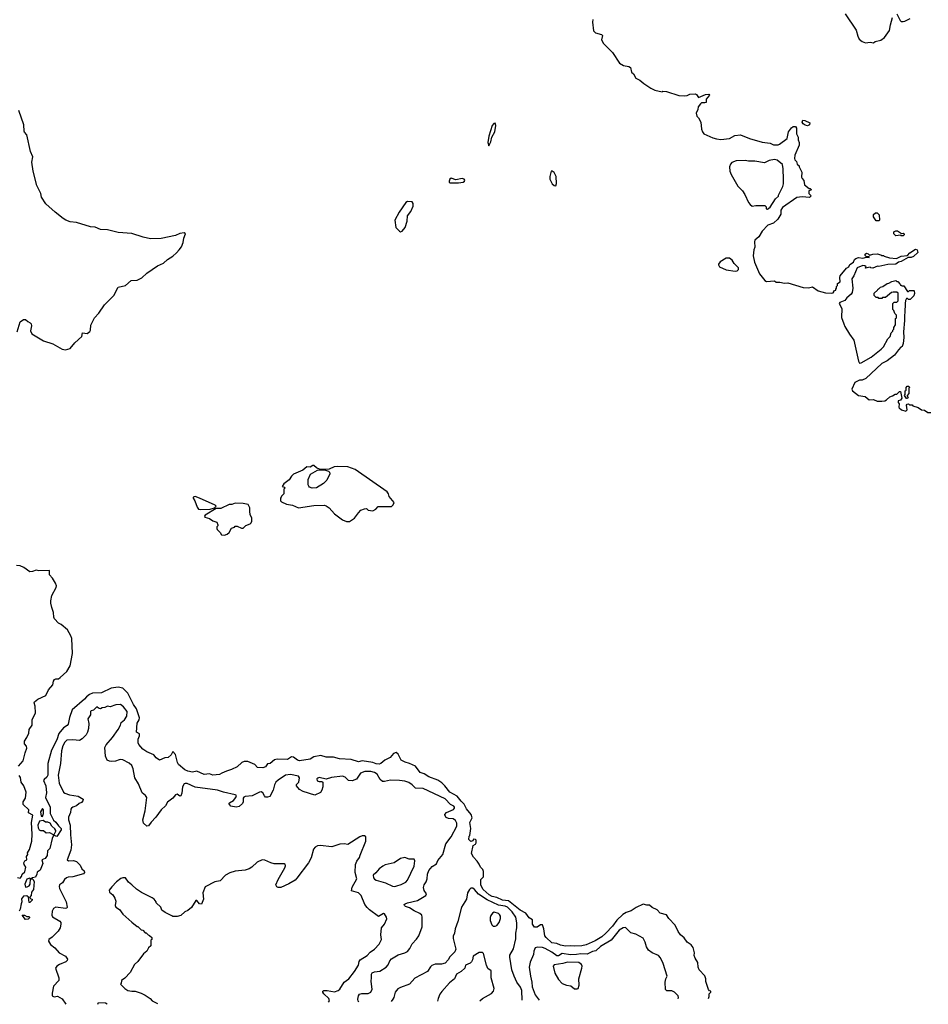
# Model space of a CAD drawing. Extents: x 2239781 to 2394849, y 665654 to 770575.
# Tile 60 of 147: x 2334820 to 2344998, y 669919 to 680941. Entities that reach past the tile are written whole.
import ezdxf

# ---------------------------------------------------------------- set-up
doc = ezdxf.new("R2010")
doc.units = 0

msp = doc.modelspace()

# ---------------------------------------------------------------- linework, layer by layer
at = {"layer": '0CON10XD'}
for points in [[(2344067, 681005), (2344190, 680825), (2344208, 680755), (2344224, 680724), (2344255, 680698), (2344295, 680683), (2344345, 680688), (2344385, 680683), (2344403, 680697), (2344465, 680712), (2344505, 680740), (2344561, 680819), (2344573, 680885), (2344598, 680965)], [(2344645, 681007), (2344681, 680931), (2344692, 680922), (2344715, 680920), (2344735, 680926), (2344794, 680956)], [(2341241, 680945), (2341238, 680915), (2341249, 680815), (2341268, 680795), (2341338, 680775), (2341350, 680765), (2341336, 680715), (2341359, 680675), (2341460, 680575), (2341538, 680455), (2341585, 680430), (2341645, 680416), (2341660, 680405), (2341672, 680355), (2341696, 680336), (2341721, 680285), (2341750, 680270), (2341767, 680265), (2341811, 680225), (2341888, 680175), (2341935, 680154), (2342015, 680132), (2342025, 680140), (2342065, 680137), (2342202, 680092), (2342265, 680088), (2342297, 680093), (2342325, 680108), (2342385, 680110), (2342400, 680105), (2342425, 680070), (2342500, 680105), (2342539, 680109), (2342547, 680095), (2342508, 680052), (2342508, 680015), (2342495, 680010), (2342458, 680012), (2342445, 680000), (2342420, 679965), (2342417, 679935), (2342397, 679893), (2342405, 679860), (2342423, 679843), (2342449, 679795), (2342456, 679715), (2342467, 679685), (2342482, 679665), (2342585, 679620), (2342625, 679607), (2342675, 679600), (2342769, 679611), (2342830, 679645), (2342895, 679653), (2342995, 679610), (2343135, 679570), (2343225, 679557), (2343265, 679542), (2343315, 679542), (2343332, 679548), (2343415, 679610), (2343433, 679685), (2343465, 679732), (2343485, 679747), (2343510, 679745), (2343520, 679725), (2343520, 679665), (2343540, 679625), (2343540, 679595), (2343552, 679565), (2343552, 679535), (2343502, 679425), (2343498, 679388), (2343503, 679373), (2343522, 679352), (2343530, 679325), (2343550, 679305), (2343550, 679295), (2343582, 679235), (2343578, 679178), (2343583, 679163), (2343602, 679142), (2343612, 679092), (2343662, 679052), (2343675, 679050), (2343688, 679035), (2343660, 679025), (2343660, 678995), (2343677, 678977), (2343680, 678965), (2343665, 678950), (2343585, 678957), (2343525, 678952), (2343365, 678837), (2343345, 678808), (2343346, 678765), (2343313, 678707), (2343265, 678665), (2343199, 678641), (2343136, 678575), (2343099, 678511), (2343055, 678472), (2343050, 678455), (2343053, 678395), (2343043, 678363), (2343037, 678297), (2343052, 678225), (2343106, 678096), (2343165, 678022), (2343185, 678012), (2343275, 678018), (2343295, 678002), (2343335, 678002), (2343385, 677990), (2343425, 677997), (2343595, 677942), (2343655, 677940), (2343699, 677949), (2343765, 677905), (2343845, 677884), (2343915, 677880), (2343930, 677885), (2343940, 677895), (2343940, 677905), (2343960, 677915), (2343960, 677925), (2343970, 677935), (2343970, 677955), (2343980, 677965), (2343982, 677988), (2344010, 678005), (2344006, 678055), (2344010, 678075), (2344081, 678159), (2344106, 678175), (2344119, 678201), (2344160, 678225), (2344172, 678255), (2344185, 678268), (2344215, 678278), (2344265, 678272), (2344305, 678282), (2344335, 678280), (2344335, 678290), (2344305, 678288), (2344292, 678302), (2344289, 678315), (2344305, 678329), (2344325, 678320), (2344335, 678308), (2344355, 678308), (2344375, 678318), (2344425, 678320), (2344465, 678310), (2344475, 678300), (2344495, 678300), (2344503, 678293), (2344564, 678274), (2344642, 678268), (2344695, 678293), (2344765, 678303), (2344790, 678330), (2344855, 678373), (2344874, 678364), (2344880, 678335), (2344830, 678290), (2344805, 678280), (2344772, 678278), (2344695, 678236), (2344665, 678228), (2344635, 678203), (2344545, 678199), (2344445, 678178), (2344428, 678182), (2344375, 678160), (2344353, 678163), (2344345, 678170), (2344295, 678160), (2344290, 678165), (2344300, 678175), (2344287, 678187), (2344265, 678191), (2344202, 678165), (2344164, 678075), (2344141, 678039), (2344153, 677935), (2344144, 677886), (2344133, 677867), (2344085, 677827), (2344061, 677799), (2344005, 677776), (2344000, 677765), (2344027, 677707), (2344024, 677606), (2344050, 677535), (2344061, 677505), (2344115, 677420), (2344165, 677355), (2344215, 677117), (2344225, 677097), (2344245, 677099), (2344356, 677164), (2344469, 677251), (2344495, 677280), (2344545, 677370), (2344570, 677395), (2344583, 677437), (2344600, 677455), (2344600, 677465), (2344610, 677475), (2344610, 677495), (2344630, 677525), (2344630, 677595), (2344640, 677605), (2344640, 677635), (2344622, 677652), (2344610, 677685), (2344600, 677695), (2344600, 677765), (2344615, 677780), (2344645, 677780), (2344658, 677792), (2344658, 677878), (2344645, 677890), (2344605, 677892), (2344585, 677888), (2344518, 677832), (2344485, 677830), (2344475, 677820), (2344445, 677820), (2344435, 677830), (2344412, 677832), (2344390, 677855), (2344392, 677878), (2344428, 677912), (2344435, 677930), (2344445, 677930), (2344463, 677947), (2344487, 677953), (2344535, 677988), (2344557, 677993), (2344588, 678012), (2344635, 678020), (2344645, 678010), (2344655, 678010), (2344680, 677985), (2344685, 677970), (2344695, 677970), (2344705, 677960), (2344725, 677960), (2344765, 677900), (2344775, 677900), (2344785, 677910), (2344835, 677910), (2344840, 677905), (2344842, 677875), (2344835, 677850), (2344795, 677810), (2344775, 677810), (2344765, 677820), (2344755, 677820), (2344743, 677797), (2344738, 677765), (2344736, 677665), (2344730, 677635), (2344731, 677575), (2344720, 677445), (2344723, 677385), (2344717, 677315), (2344706, 677284), (2344690, 677275), (2344662, 677245), (2344618, 677185), (2344535, 677122), (2344475, 677092), (2344296, 676924), (2344255, 676906), (2344225, 676904), (2344175, 676881), (2344140, 676805), (2344149, 676785), (2344215, 676734), (2344292, 676722), (2344335, 676687), (2344385, 676690), (2344425, 676670), (2344475, 676669), (2344510, 676675), (2344530, 676685), (2344565, 676720), (2344595, 676730), (2344625, 676750), (2344645, 676750), (2344675, 676780), (2344685, 676780), (2344700, 676705), (2344685, 676682), (2344660, 676675), (2344660, 676655), (2344672, 676642), (2344668, 676605), (2344672, 676595), (2344698, 676575), (2344745, 676558), (2344760, 676575), (2344752, 676625), (2344762, 676638), (2344775, 676640), (2344785, 676630), (2344815, 676630), (2344825, 676620), (2344885, 676600), (2344923, 676573), (2344955, 676570), (2344993, 676543), (2345025, 676542)], [(2334793, 677445), (2334825, 677558), (2334865, 677584), (2334886, 677586), (2334913, 677563), (2334939, 677549), (2334950, 677535), (2334954, 677515), (2334942, 677458), (2334958, 677425), (2335089, 677345), (2335193, 677313), (2335295, 677254), (2335335, 677247), (2335385, 677262), (2335437, 677323), (2335516, 677395), (2335524, 677436), (2335575, 677428), (2335605, 677452), (2335612, 677465), (2335618, 677522), (2335657, 677603), (2335706, 677655), (2335771, 677749), (2335876, 677855), (2335925, 677948), (2336004, 677965), (2336069, 678021), (2336135, 678026), (2336187, 678053), (2336243, 678105), (2336364, 678185), (2336433, 678217), (2336475, 678258), (2336535, 678292), (2336578, 678332), (2336605, 678365), (2336632, 678398), (2336651, 678445), (2336658, 678495), (2336679, 678545), (2336664, 678554), (2336615, 678546), (2336565, 678525), (2336405, 678491), (2336285, 678488), (2336203, 678505), (2336075, 678548), (2335925, 678558), (2335805, 678588), (2335725, 678591), (2335665, 678619), (2335615, 678623), (2335455, 678670), (2335385, 678679), (2335336, 678696), (2335307, 678715), (2335218, 678785), (2335115, 678881), (2335066, 678955), (2335056, 678996), (2335012, 679085), (2334971, 679245), (2334958, 679345), (2334966, 679406), (2334941, 679465), (2334902, 679652), (2334875, 679681), (2334871, 679695), (2334867, 679765), (2334812, 679925)], [(2340075, 679528), (2340096, 679575), (2340107, 679625), (2340142, 679685), (2340154, 679755), (2340145, 679781), (2340131, 679779), (2340113, 679755), (2340075, 679638), (2340065, 679565), (2340075, 679528)], [(2343645, 679752), (2343619, 679759), (2343596, 679776), (2343586, 679795), (2343592, 679815), (2343615, 679812), (2343670, 679785), (2343668, 679765), (2343645, 679752)], [(2343195, 678820), (2343226, 678844), (2343286, 678935), (2343318, 678965), (2343318, 678975), (2343368, 679075), (2343377, 679105), (2343377, 679155), (2343373, 679273), (2343365, 679320), (2343305, 679368), (2343275, 679377), (2343215, 679363), (2343163, 679337), (2343056, 679356), (2342985, 679357), (2342945, 679366), (2342845, 679361), (2342795, 679344), (2342780, 679325), (2342771, 679295), (2342776, 679245), (2342788, 679208), (2342865, 679078), (2342917, 679025), (2342943, 678985), (2342984, 678894), (2343001, 678871), (2343025, 678852), (2343065, 678860), (2343165, 678860), (2343180, 678845), (2343180, 678825), (2343195, 678820)], [(2340825, 679081), (2340834, 679106), (2340829, 679185), (2340805, 679232), (2340785, 679247), (2340775, 679246), (2340757, 679185), (2340760, 679155), (2340785, 679104), (2340805, 679085), (2340825, 679081)], [(2339643, 679113), (2339735, 679114), (2339786, 679124), (2339804, 679135), (2339807, 679145), (2339799, 679155), (2339775, 679163), (2339705, 679149), (2339655, 679167), (2339637, 679155), (2339629, 679135), (2339630, 679120), (2339643, 679113)], [(2339085, 678568), (2339105, 678572), (2339137, 678613), (2339159, 678685), (2339165, 678745), (2339203, 678795), (2339226, 678854), (2339228, 678885), (2339215, 678901), (2339165, 678905), (2339145, 678893), (2339072, 678788), (2339023, 678695), (2339034, 678614), (2339075, 678573), (2339085, 678568)], [(2344445, 678690), (2344415, 678690), (2344383, 678735), (2344385, 678760), (2344405, 678780), (2344425, 678780), (2344447, 678757), (2344450, 678695), (2344445, 678690)], [(2344715, 678520), (2344695, 678520), (2344685, 678530), (2344635, 678520), (2344612, 678542), (2344610, 678565), (2344634, 678576), (2344654, 678576), (2344698, 678548), (2344715, 678552), (2344728, 678545), (2344727, 678533), (2344715, 678520)], [(2342834, 678126), (2342855, 678130), (2342872, 678145), (2342870, 678165), (2342823, 678213), (2342800, 678250), (2342770, 678270), (2342735, 678270), (2342665, 678232), (2342648, 678205), (2342646, 678195), (2342658, 678175), (2342735, 678141), (2342834, 678126)], [(2344765, 676700), (2344752, 676702), (2344730, 676735), (2344740, 676745), (2344740, 676785), (2344750, 676795), (2344750, 676825), (2344762, 676838), (2344775, 676840), (2344790, 676825), (2344780, 676815), (2344780, 676755), (2344760, 676735), (2344760, 676725), (2344770, 676715), (2344765, 676700)], [(2338482, 675322), (2338515, 675324), (2338570, 675360), (2338615, 675422), (2338641, 675449), (2338683, 675467), (2338705, 675470), (2338725, 675450), (2338775, 675442), (2338809, 675461), (2338835, 675490), (2338985, 675490), (2339005, 675510), (2339013, 675535), (2338957, 675605), (2338950, 675635), (2338935, 675656), (2338578, 675905), (2338495, 675935), (2338375, 675941), (2338342, 675935), (2338285, 675909), (2338187, 675907), (2338145, 675923), (2338115, 675952), (2338105, 675952), (2338075, 675931), (2338035, 675934), (2337992, 675898), (2337888, 675855), (2337865, 675832), (2337839, 675791), (2337778, 675745), (2337760, 675715), (2337788, 675708), (2337790, 675695), (2337780, 675685), (2337780, 675635), (2337752, 675608), (2337750, 675595), (2337740, 675585), (2337740, 675555), (2337752, 675542), (2337808, 675518), (2337875, 675508), (2337945, 675477), (2338116, 675504), (2338236, 675506), (2338255, 675500), (2338285, 675477), (2338345, 675410), (2338435, 675343), (2338482, 675322)], [(2338098, 675698), (2338068, 675708), (2338058, 675718), (2338052, 675735), (2338052, 675795), (2338077, 675853), (2338155, 675899), (2338235, 675902), (2338278, 675888), (2338290, 675875), (2338293, 675857), (2338262, 675785), (2338225, 675748), (2338145, 675702), (2338098, 675698)], [(2336845, 675456), (2336955, 675463), (2337003, 675477), (2337020, 675495), (2337010, 675505), (2336835, 675586), (2336785, 675603), (2336764, 675596), (2336763, 675585), (2336784, 675554), (2336807, 675485), (2336822, 675462), (2336845, 675456)], [(2337115, 675172), (2337145, 675180), (2337165, 675200), (2337192, 675248), (2337225, 675260), (2337235, 675270), (2337255, 675270), (2337305, 675250), (2337325, 675250), (2337355, 675280), (2337402, 675298), (2337415, 675310), (2337422, 675328), (2337422, 675362), (2337403, 675403), (2337397, 675435), (2337400, 675475), (2337380, 675515), (2337325, 675526), (2337235, 675527), (2337195, 675512), (2337165, 675512), (2337075, 675470), (2337022, 675468), (2336898, 675395), (2336890, 675385), (2336893, 675373), (2336945, 675358), (2336985, 675330), (2337030, 675315), (2337040, 675285), (2337040, 675275), (2337030, 675265), (2337028, 675245), (2337033, 675233), (2337065, 675200), (2337080, 675175), (2337115, 675172)], [(2334809, 672585), (2334858, 672645), (2334880, 672735), (2334901, 672785), (2334898, 672808), (2334873, 672835), (2334873, 672865), (2334902, 672905), (2334922, 672955), (2334927, 672995), (2334960, 673045), (2334959, 673105), (2334998, 673182), (2334992, 673255), (2334982, 673295), (2334986, 673305), (2335025, 673336), (2335115, 673375), (2335145, 673440), (2335193, 673495), (2335200, 673535), (2335211, 673555), (2335225, 673562), (2335255, 673564), (2335274, 673576), (2335348, 673645), (2335384, 673706), (2335413, 673847), (2335406, 674015), (2335395, 674042), (2335355, 674111), (2335285, 674172), (2335257, 674187), (2335211, 674235), (2335204, 674254), (2335201, 674305), (2335180, 674360), (2335171, 674409), (2335169, 674435), (2335182, 674495), (2335230, 674585), (2335233, 674605), (2335223, 674635), (2335189, 674689), (2335154, 674725), (2335156, 674776), (2335035, 674773), (2335005, 674778), (2334965, 674764), (2334935, 674761), (2334868, 674808), (2334825, 674826), (2334785, 674830)], [(2342537, 669982), (2342543, 670005), (2342543, 670037), (2342560, 670055), (2342560, 670065), (2342545, 670070), (2342534, 670084), (2342507, 670175), (2342506, 670205), (2342496, 670236), (2342430, 670305), (2342419, 670335), (2342416, 670386), (2342386, 670436), (2342376, 670465), (2342378, 670495), (2342364, 670555), (2342343, 670585), (2342296, 670616), (2342262, 670662), (2342223, 670695), (2342197, 670735), (2342163, 670805), (2342091, 670881), (2342065, 670920), (2341995, 670940), (2341960, 670975), (2341905, 671003), (2341875, 671030), (2341845, 671030), (2341805, 671040), (2341725, 671003), (2341669, 670965), (2341615, 670947), (2341575, 670925), (2341510, 670860), (2341460, 670795), (2341385, 670715), (2341339, 670675), (2341265, 670628), (2341167, 670583), (2341115, 670572), (2341035, 670569), (2340995, 670574), (2340935, 670568), (2340878, 670582), (2340835, 670600), (2340781, 670605), (2340716, 670665), (2340702, 670685), (2340692, 670765), (2340675, 670810), (2340655, 670810), (2340615, 670784), (2340585, 670784), (2340566, 670815), (2340566, 670866), (2340525, 670887), (2340490, 670940), (2340425, 670972), (2340297, 671077), (2340230, 671085), (2340165, 671114), (2340112, 671125), (2340080, 671145), (2340012, 671205), (2339985, 671253), (2339985, 671315), (2340017, 671345), (2340016, 671406), (2340007, 671427), (2339981, 671455), (2339968, 671488), (2339945, 671522), (2339904, 671564), (2339882, 671605), (2339900, 671695), (2339925, 671710), (2339932, 671725), (2339932, 671755), (2339925, 671762), (2339903, 671767), (2339895, 671750), (2339875, 671743), (2339850, 671765), (2339855, 671800), (2339862, 671808), (2339872, 671885), (2339863, 671955), (2339888, 672005), (2339876, 672045), (2339825, 672106), (2339799, 672159), (2339765, 672191), (2339719, 672249), (2339640, 672295), (2339583, 672363), (2339547, 672397), (2339505, 672426), (2339404, 672464), (2339350, 672500), (2339305, 672514), (2339255, 672586), (2339186, 672616), (2339138, 672628), (2339095, 672653), (2339060, 672720), (2339036, 672736), (2339009, 672725), (2338970, 672680), (2338910, 672650), (2338867, 672615), (2338845, 672608), (2338815, 672611), (2338775, 672625), (2338655, 672644), (2338615, 672632), (2338535, 672660), (2338402, 672668), (2338335, 672684), (2338254, 672684), (2338194, 672704), (2338115, 672688), (2338075, 672664), (2337955, 672644), (2337932, 672652), (2337886, 672686), (2337865, 672690), (2337819, 672661), (2337705, 672663), (2337675, 672656), (2337625, 672616), (2337595, 672611), (2337575, 672576), (2337544, 672564), (2337485, 672568), (2337454, 672604), (2337375, 672637), (2337335, 672638), (2337310, 672625), (2337255, 672578), (2337194, 672546), (2337135, 672530), (2337085, 672506), (2337057, 672493), (2336985, 672484), (2336945, 672499), (2336885, 672493), (2336805, 672529), (2336755, 672519), (2336705, 672529), (2336669, 672545), (2336600, 672605), (2336589, 672625), (2336566, 672715), (2336535, 672748), (2336517, 672713), (2336485, 672680), (2336445, 672678), (2336385, 672652), (2336348, 672678), (2336322, 672712), (2336245, 672746), (2336200, 672775), (2336155, 672828), (2336149, 672845), (2336146, 672885), (2336162, 672925), (2336162, 672945), (2336127, 672967), (2336138, 673065), (2336158, 673105), (2336161, 673125), (2336127, 673227), (2336094, 673275), (2336032, 673402), (2335975, 673459), (2335925, 673468), (2335845, 673458), (2335735, 673407), (2335635, 673401), (2335604, 673386), (2335569, 673361), (2335545, 673333), (2335409, 673215), (2335379, 673131), (2335362, 673055), (2335351, 673039), (2335312, 673015), (2335258, 672952), (2335235, 672881), (2335177, 672763), (2335134, 672615), (2335134, 672485), (2335125, 672463), (2335093, 672437), (2335088, 672425), (2335112, 672365), (2335122, 672285), (2335110, 672235), (2335160, 672125), (2335160, 672055), (2335201, 671981), (2335225, 671959), (2335255, 671915), (2335285, 671888), (2335285, 671871), (2335235, 671799), (2335205, 671810), (2335195, 671800), (2335184, 671775), (2335157, 671663), (2335132, 671635), (2335130, 671585), (2335105, 671550), (2335070, 671535), (2335078, 671495), (2335051, 671419), (2335015, 671398), (2335013, 671375), (2334998, 671342), (2334964, 671336), (2334950, 671325), (2334969, 671319), (2334981, 671295), (2334976, 671204), (2334952, 671175), (2334950, 671135), (2334930, 671115), (2334945, 671100), (2334960, 671095), (2334960, 671085), (2334935, 671060), (2334925, 671060), (2334918, 671118), (2334902, 671132), (2334865, 671128), (2334842, 671098), (2334846, 671064), (2334838, 671045), (2334826, 670984), (2334815, 670960)], [(2338618, 669947), (2338610, 669955), (2338606, 669976), (2338614, 670015), (2338628, 670032), (2338652, 670038), (2338725, 670038), (2338755, 670056), (2338767, 670087), (2338758, 670175), (2338761, 670219), (2338761, 670255), (2338770, 670270), (2338795, 670282), (2338855, 670289), (2338925, 670334), (2338949, 670361), (2338966, 670405), (2338985, 670428), (2339059, 670471), (2339135, 670493), (2339165, 670511), (2339192, 670545), (2339215, 670595), (2339265, 670648), (2339291, 670685), (2339328, 670785), (2339330, 670895), (2339326, 670915), (2339304, 670935), (2339238, 670965), (2339185, 671000), (2339142, 671015), (2339130, 671025), (2339128, 671035), (2339139, 671045), (2339165, 671054), (2339275, 671080), (2339368, 671135), (2339376, 671155), (2339352, 671192), (2339345, 671225), (2339352, 671255), (2339375, 671291), (2339386, 671324), (2339388, 671375), (2339404, 671415), (2339440, 671460), (2339488, 671492), (2339505, 671529), (2339559, 671595), (2339594, 671716), (2339655, 671792), (2339718, 671912), (2339718, 671945), (2339700, 671975), (2339675, 671995), (2339625, 672000), (2339599, 672009), (2339582, 672035), (2339582, 672045), (2339600, 672065), (2339680, 672100), (2339691, 672115), (2339689, 672125), (2339684, 672135), (2339645, 672157), (2339585, 672219), (2339338, 672335), (2339255, 672338), (2339218, 672375), (2339180, 672400), (2339135, 672417), (2339075, 672425), (2338975, 672427), (2338905, 672412), (2338885, 672414), (2338857, 672437), (2338824, 672494), (2338795, 672515), (2338755, 672524), (2338685, 672526), (2338639, 672505), (2338592, 672438), (2338545, 672422), (2338505, 672424), (2338465, 672463), (2338435, 672471), (2338313, 672457), (2338255, 672439), (2338176, 672456), (2338158, 672452), (2338147, 672443), (2338152, 672422), (2338175, 672412), (2338203, 672413), (2338215, 672405), (2338217, 672355), (2338206, 672314), (2338190, 672290), (2338125, 672261), (2337995, 672300), (2337953, 672323), (2337921, 672365), (2337922, 672378), (2337946, 672404), (2337955, 672455), (2337945, 672473), (2337855, 672493), (2337797, 672483), (2337715, 672428), (2337691, 672405), (2337675, 672375), (2337659, 672315), (2337624, 672246), (2337595, 672236), (2337575, 672238), (2337561, 672251), (2337544, 672285), (2337526, 672296), (2337505, 672295), (2337426, 672254), (2337345, 672245), (2337332, 672238), (2337324, 672225), (2337323, 672185), (2337315, 672166), (2337278, 672132), (2337245, 672126), (2337186, 672136), (2337163, 672165), (2337170, 672175), (2337215, 672202), (2337241, 672235), (2337247, 672255), (2337234, 672265), (2337105, 672292), (2337035, 672316), (2336785, 672351), (2336695, 672390), (2336675, 672391), (2336661, 672385), (2336643, 672355), (2336637, 672283), (2336627, 672253), (2336615, 672250), (2336585, 672271), (2336565, 672262), (2336534, 672225), (2336475, 672182), (2336455, 672139), (2336405, 672096), (2336347, 672013), (2336292, 671958), (2336262, 671918), (2336243, 671913), (2336207, 671945), (2336198, 671985), (2336226, 672085), (2336244, 672235), (2336231, 672255), (2336193, 672285), (2336151, 672385), (2336109, 672455), (2336093, 672553), (2336075, 672593), (2336047, 672617), (2335976, 672656), (2335955, 672660), (2335935, 672655), (2335895, 672642), (2335845, 672638), (2335825, 672639), (2335800, 672650), (2335782, 672695), (2335776, 672794), (2335788, 672822), (2335861, 672905), (2335923, 672995), (2335950, 673045), (2335957, 673073), (2335996, 673105), (2336020, 673145), (2336024, 673195), (2335985, 673250), (2335950, 673275), (2335898, 673272), (2335835, 673248), (2335805, 673258), (2335775, 673240), (2335743, 673237), (2335725, 673228), (2335703, 673233), (2335685, 673248), (2335647, 673213), (2335620, 673205), (2335612, 673195), (2335612, 673158), (2335584, 673116), (2335594, 673064), (2335591, 673005), (2335581, 672965), (2335565, 672935), (2335521, 672889), (2335490, 672870), (2335415, 672880), (2335350, 672875), (2335325, 672854), (2335305, 672812), (2335289, 672755), (2335278, 672615), (2335252, 672485), (2335261, 672395), (2335311, 672295), (2335325, 672281), (2335380, 672265), (2335475, 672249), (2335532, 672215), (2335528, 672195), (2335512, 672178), (2335485, 672168), (2335455, 672142), (2335415, 672127), (2335400, 672115), (2335394, 672105), (2335391, 672065), (2335368, 672015), (2335367, 671985), (2335387, 671925), (2335388, 671815), (2335400, 671705), (2335392, 671645), (2335354, 671535), (2335366, 671526), (2335425, 671530), (2335455, 671516), (2335497, 671477), (2335517, 671437), (2335541, 671411), (2335548, 671395), (2335535, 671381), (2335415, 671346), (2335365, 671342), (2335345, 671335), (2335322, 671315), (2335300, 671280), (2335266, 671255), (2335262, 671238), (2335268, 671215), (2335341, 671065), (2335354, 671005), (2335350, 670995), (2335335, 670992), (2335225, 671007), (2335199, 670991), (2335185, 670960), (2335180, 670915), (2335187, 670897), (2335271, 670851), (2335281, 670835), (2335283, 670815), (2335274, 670775), (2335253, 670737), (2335185, 670671), (2335146, 670645), (2335142, 670625), (2335165, 670589), (2335215, 670549), (2335262, 670495), (2335335, 670456), (2335355, 670425), (2335352, 670408), (2335339, 670395), (2335265, 670365), (2335235, 670345), (2335222, 670322), (2335258, 670215), (2335259, 670185), (2335200, 670120), (2335184, 670045), (2335186, 670015), (2335205, 670002), (2335245, 670009), (2335295, 669981), (2335336, 669919)], [(2334795, 671340), (2334825, 671330), (2334842, 671348), (2334848, 671375), (2334878, 671402), (2334888, 671455), (2334870, 671485), (2334867, 671503), (2334877, 671523), (2334900, 671535), (2334898, 671572), (2334912, 671595), (2334907, 671615), (2334930, 671650), (2334958, 671745), (2334961, 671825), (2334952, 671955), (2334967, 672035), (2334921, 672061), (2334922, 672095), (2334861, 672155), (2334861, 672185), (2334884, 672225), (2334894, 672295), (2334868, 672365), (2334838, 672405), (2334829, 672459), (2334815, 672480)], [(2335075, 672020), (2335086, 672054), (2335086, 672096), (2335075, 672110), (2335054, 672075), (2335060, 672025), (2335075, 672020)], [(2335205, 671820), (2335227, 671855), (2335227, 671865), (2335214, 671884), (2335181, 671911), (2335160, 671945), (2335135, 671957), (2335108, 671958), (2335085, 671978), (2335041, 671969), (2335024, 671925), (2335028, 671895), (2335040, 671870), (2335055, 671864), (2335086, 671866), (2335118, 671838), (2335155, 671842), (2335195, 671820), (2335205, 671820)], [(2338280, 669944), (2338292, 669958), (2338282, 669985), (2338226, 670035), (2338214, 670055), (2338217, 670065), (2338228, 670072), (2338265, 670073), (2338345, 670058), (2338387, 670073), (2338405, 670088), (2338454, 670166), (2338506, 670205), (2338570, 670285), (2338615, 670356), (2338623, 670397), (2338635, 670416), (2338714, 670465), (2338745, 670503), (2338795, 670537), (2338847, 670593), (2338873, 670645), (2338867, 670695), (2338873, 670775), (2338906, 670814), (2338931, 670875), (2338930, 670895), (2338905, 670933), (2338894, 670936), (2338841, 670901), (2338738, 670975), (2338711, 671001), (2338688, 671035), (2338645, 671138), (2338616, 671166), (2338538, 671188), (2338545, 671230), (2338597, 671325), (2338578, 671395), (2338583, 671485), (2338595, 671520), (2338625, 671562), (2338635, 671590), (2338698, 671745), (2338698, 671795), (2338683, 671803), (2338655, 671803), (2338632, 671795), (2338495, 671709), (2338455, 671714), (2338405, 671710), (2338315, 671680), (2338185, 671697), (2338155, 671693), (2338131, 671679), (2338113, 671657), (2338085, 671559), (2338055, 671504), (2337925, 671330), (2337905, 671309), (2337835, 671266), (2337745, 671227), (2337715, 671228), (2337700, 671235), (2337690, 671255), (2337714, 671315), (2337789, 671445), (2337797, 671467), (2337795, 671488), (2337785, 671492), (2337672, 671492), (2337632, 671502), (2337565, 671534), (2337535, 671536), (2337480, 671510), (2337422, 671455), (2337392, 671435), (2337345, 671421), (2337235, 671410), (2337175, 671390), (2337127, 671363), (2337065, 671302), (2337005, 671290), (2336898, 671232), (2336872, 671165), (2336879, 671095), (2336855, 671040), (2336835, 671043), (2336805, 671082), (2336795, 671080), (2336745, 671002), (2336705, 670970), (2336670, 670955), (2336627, 670913), (2336585, 670900), (2336535, 670900), (2336525, 670910), (2336450, 670945), (2336414, 670974), (2336400, 671005), (2336350, 671055), (2336350, 671065), (2336328, 671095), (2336305, 671111), (2336185, 671169), (2336128, 671208), (2336076, 671255), (2336040, 671285), (2336004, 671334), (2335975, 671336), (2335953, 671327), (2335905, 671290), (2335851, 671235), (2335824, 671196), (2335826, 671175), (2335863, 671143), (2335888, 671105), (2335896, 671074), (2335891, 671025), (2335897, 671007), (2335940, 670980), (2335976, 670926), (2336075, 670838), (2336135, 670790), (2336145, 670790), (2336182, 670752), (2336198, 670748), (2336225, 670720), (2336238, 670718), (2336260, 670695), (2336275, 670690), (2336300, 670665), (2336300, 670645), (2336290, 670635), (2336290, 670575), (2336265, 670550), (2336246, 670514), (2336207, 670483), (2336143, 670397), (2336107, 670363), (2336058, 670275), (2335999, 670211), (2335960, 670185), (2335957, 670153), (2335950, 670145), (2335998, 670095), (2336032, 670072), (2336075, 670064), (2336115, 670067), (2336180, 670045), (2336225, 670022), (2336283, 669983), (2336305, 669958), (2336365, 669928)], [(2339022, 671238), (2339045, 671244), (2339095, 671260), (2339144, 671286), (2339165, 671307), (2339239, 671465), (2339247, 671525), (2339237, 671545), (2339183, 671543), (2339135, 671561), (2339085, 671550), (2339015, 671503), (2338915, 671479), (2338886, 671464), (2338847, 671435), (2338810, 671390), (2338779, 671365), (2338784, 671335), (2338795, 671320), (2338815, 671308), (2338917, 671277), (2338995, 671240), (2339022, 671238)], [(2334885, 671230), (2334905, 671232), (2334928, 671245), (2334937, 671265), (2334940, 671325), (2334935, 671330), (2334901, 671319), (2334878, 671265), (2334885, 671230)], [(2340448, 669964), (2340444, 670075), (2340429, 670109), (2340390, 670165), (2340358, 670235), (2340334, 670305), (2340309, 670445), (2340312, 670468), (2340350, 670540), (2340379, 670651), (2340376, 670715), (2340388, 670775), (2340389, 670831), (2340376, 670895), (2340338, 670955), (2340285, 671006), (2340257, 671017), (2340185, 671030), (2340057, 671087), (2339961, 671151), (2339915, 671204), (2339895, 671217), (2339875, 671218), (2339858, 671202), (2339837, 671165), (2339826, 671095), (2339769, 671005), (2339727, 670845), (2339697, 670765), (2339689, 670715), (2339675, 670683), (2339675, 670655), (2339706, 670535), (2339695, 670506), (2339639, 670451), (2339619, 670415), (2339585, 670381), (2339545, 670367), (2339475, 670367), (2339438, 670352), (2339422, 670338), (2339389, 670285), (2339245, 670210), (2339187, 670143), (2339085, 670108), (2339055, 670090), (2339025, 670055), (2339010, 669995), (2338998, 669975), (2338981, 669951)], [(2340145, 670792), (2340165, 670802), (2340191, 670835), (2340205, 670880), (2340206, 670905), (2340196, 670925), (2340183, 670935), (2340135, 670949), (2340115, 670938), (2340099, 670911), (2340091, 670889), (2340090, 670855), (2340107, 670807), (2340125, 670792), (2340145, 670792)], [(2334885, 670868), (2334850, 670915), (2334875, 670917), (2334901, 670901), (2334925, 670902), (2334932, 670895), (2334930, 670885), (2334915, 670872), (2334885, 670868)], [(2342195, 669979), (2342200, 669995), (2342196, 670015), (2342155, 670053), (2342125, 670069), (2342068, 670068), (2342054, 670085), (2342050, 670165), (2342058, 670202), (2342073, 670235), (2342028, 670375), (2341999, 670439), (2341975, 670465), (2341903, 670493), (2341863, 670523), (2341841, 670561), (2341825, 670615), (2341805, 670658), (2341723, 670703), (2341665, 670717), (2341605, 670777), (2341580, 670775), (2341535, 670750), (2341445, 670635), (2341324, 670565), (2341275, 670518), (2341235, 670509), (2341175, 670481), (2341105, 670482), (2341058, 670475), (2340991, 670471), (2340895, 670486), (2340855, 670463), (2340835, 670461), (2340782, 670502), (2340705, 670543), (2340675, 670553), (2340625, 670559), (2340595, 670551), (2340578, 670515), (2340575, 670475), (2340538, 670392), (2340528, 670335), (2340540, 670235), (2340556, 670165), (2340559, 670115), (2340595, 670025), (2340637, 669965)], [(2339973, 669959), (2340005, 669983), (2340105, 670041), (2340127, 670065), (2340133, 670095), (2340103, 670215), (2340102, 670292), (2340065, 670320), (2340048, 670355), (2340017, 670487), (2340005, 670500), (2339982, 670498), (2339965, 670498), (2339901, 670459), (2339894, 670415), (2339880, 670395), (2339865, 670381), (2339815, 670358), (2339807, 670325), (2339765, 670284), (2339712, 670255), (2339689, 670205), (2339635, 670159), (2339547, 670063), (2339527, 670033), (2339508, 669985), (2339500, 669955)], [(2341065, 670090), (2341074, 670096), (2341088, 670132), (2341083, 670205), (2341118, 670325), (2341121, 670345), (2341113, 670365), (2341085, 670386), (2340955, 670390), (2340905, 670375), (2340805, 670362), (2340797, 670345), (2340816, 670266), (2340857, 670195), (2340895, 670150), (2340945, 670131), (2340995, 670126), (2341035, 670090), (2341065, 670090)], [(2335694, 669922), (2335705, 669939), (2335781, 669935), (2335802, 669923)]]:
    msp.add_lwpolyline(points, dxfattribs=at)

doc.saveas('drawing.dxf')
